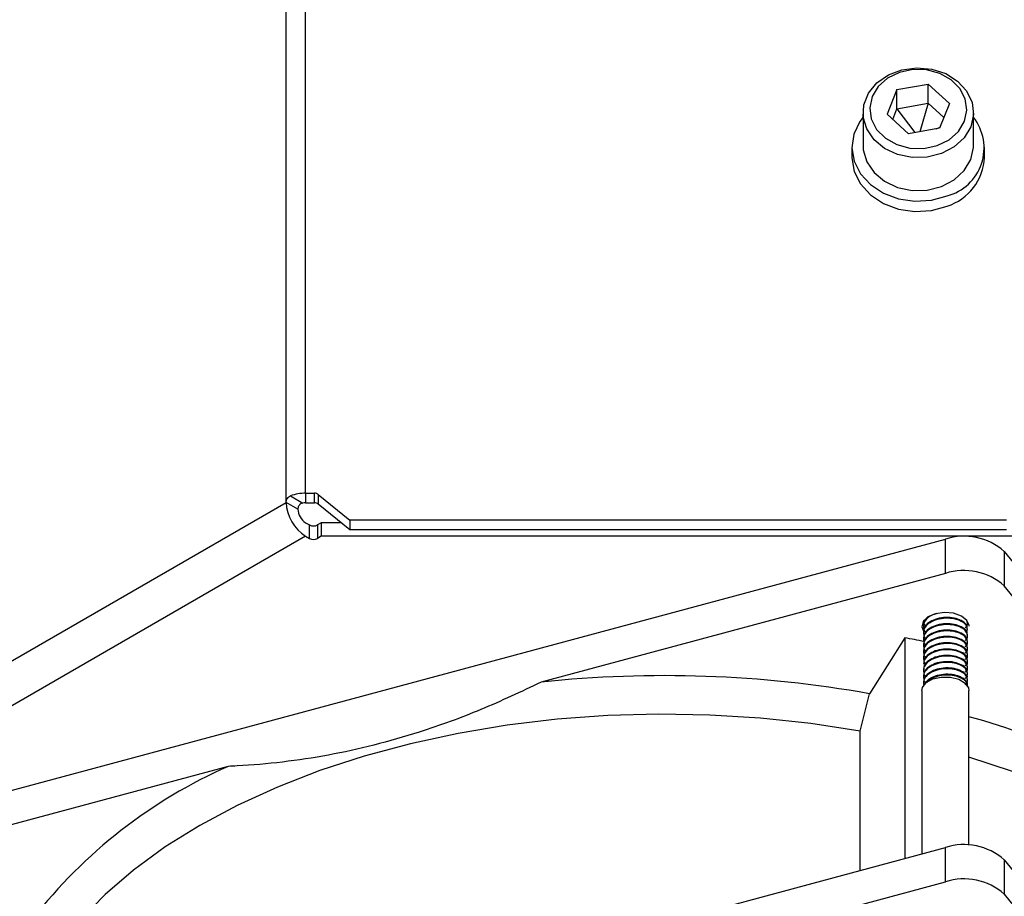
# Model space of a CAD drawing. Header units: millimetres. Extents: x 16 to 577, y 6 to 416.
# Tile 106 of 119: x 507 to 519, y 268 to 279. Entities that reach past the tile are written whole.
import ezdxf

# ---------------------------------------------------------------- set-up
doc = ezdxf.new("R2010")
doc.units = ezdxf.units.MM

msp = doc.modelspace()

# ---------------------------------------------------------------- linework, layer by layer
at = {"color": 7, "linetype": 'Continuous', "lineweight": 25}
for p, q in [((510.089, 272.7521), (510.089, 321.5112)), ((510.3415, 272.8708), (510.3415, 321.5716)), ((517.9876, 278.0932), (517.8598, 277.7731)), ((517.9876, 278.0932), (518.3911, 278.1629)), ((517.9876, 277.8458), (517.9876, 278.0932)), ((518.6667, 277.9124), (518.3911, 278.1629)), ((518.3911, 277.9155), (518.3911, 278.1629)), ((517.9323, 277.7072), (517.9876, 277.8458)), ((517.9876, 277.8458), (518.3911, 277.9155)), ((517.9876, 277.8458), (518.218, 277.5369)), ((518.3911, 277.9155), (518.2842, 277.5483)), ((518.3911, 277.9155), (518.5942, 277.7309)), ((518.6667, 277.9124), (518.5388, 277.5922)), ((517.5489, 277.7932), (517.5489, 277.3685)), ((517.8598, 277.7731), (518.1353, 277.5226)), ((518.9775, 277.3685), (518.9775, 277.7932)), ((518.5388, 277.5922), (518.1353, 277.5226)), ((518.495, 277.5847), (518.5452, 277.6081)), ((517.4061, 277.3479), (517.4061, 277.216)), ((519.1204, 277.216), (519.1204, 277.3479)), ((510.3415, 272.8708), (510.4548, 272.8708)), ((510.3415, 272.8708), (510.3415, 272.7471)), ((510.4548, 272.7471), (510.4548, 272.8708)), ((510.5053, 272.8537), (510.913, 272.5209)), ((510.5053, 272.8537), (510.5053, 272.73)), ((505.449, 270.0735), (510.089, 272.7521)), ((510.2405, 272.6646), (510.089, 272.7521)), ((510.1446, 272.8366), (510.3046, 272.7443)), ((510.3415, 272.7471), (510.4548, 272.7471)), ((510.913, 272.3971), (510.5053, 272.73)), ((510.3415, 272.4897), (510.392, 272.4605)), ((510.392, 272.2855), (510.392, 272.4605)), ((510.5436, 272.4897), (510.4931, 272.4605)), ((510.4931, 272.4605), (510.4931, 272.2855)), ((510.5436, 272.4897), (510.5436, 272.3147)), ((510.7997, 272.4897), (510.5436, 272.4897)), ((519.4052, 272.5209), (510.913, 272.5209)), ((510.913, 272.5209), (510.913, 272.3971)), ((519.4052, 272.3971), (510.913, 272.3971)), ((510.3415, 272.3147), (489.2262, 260.125)), ((504.1137, 268.3736), (518.6147, 272.2772)), ((510.3415, 272.3147), (510.392, 272.2855)), ((510.5436, 272.3147), (510.4931, 272.2855)), ((519.6318, 272.3147), (510.5436, 272.3147)), ((518.6147, 271.8339), (518.6147, 272.2772)), ((519.3741, 272.1176), (519.3741, 271.6743)), ((519.3741, 272.1176), (526.1359, 263.7464)), ((518.6147, 271.8339), (513.3866, 270.4265)), ((521.8119, 268.6563), (519.3741, 271.6743)), ((518.8946, 271.2004), (518.8951, 271.2154)), ((518.9, 271.1901), (518.9, 271.2003)), ((518.3286, 271.1595), (518.3286, 271.1493)), ((518.3286, 271.0778), (518.3286, 271.0676)), ((518.9, 271.1084), (518.9, 271.1187)), ((518.0883, 271.001), (517.632, 270.2773)), ((518.0883, 271.001), (518.0883, 268.1461)), ((518.3286, 270.9962), (518.3286, 270.986)), ((518.9, 271.0268), (518.9, 271.037)), ((518.9, 270.9451), (518.9, 270.9553)), ((518.3286, 270.9145), (518.3286, 270.9043)), ((518.3286, 270.8329), (518.3286, 270.8227)), ((518.9, 270.8635), (518.9, 270.8737)), ((518.3286, 270.7512), (518.3286, 270.741)), ((518.8937, 270.7502), (518.8937, 270.74)), ((518.9, 270.7818), (518.9, 270.792)), ((518.9, 270.7002), (518.9, 270.7104)), ((518.3286, 270.6696), (518.3286, 270.6594)), ((518.3286, 270.5879), (518.3286, 270.5777)), ((518.8937, 270.6685), (518.8937, 270.6583)), ((518.8937, 270.5869), (518.8937, 270.5767)), ((518.9, 270.6185), (518.9, 270.6287)), ((518.9, 270.5369), (518.9, 270.5471)), ((518.3286, 270.5063), (518.3286, 270.496)), ((518.3286, 270.4246), (518.3286, 270.4144)), ((518.8937, 270.5052), (518.8937, 270.495)), ((518.8937, 270.4235), (518.8937, 270.3897)), ((518.9, 270.4552), (518.9, 270.4654)), ((518.3105, 270.3208), (518.3105, 268.2059)), ((518.9, 270.3805), (518.9, 270.3838)), ((518.9182, 268.3167), (518.9182, 270.3208)), ((517.5097, 269.7917), (517.632, 270.2773)), ((517.5097, 267.9903), (517.5097, 269.7917)), ((509.3418, 269.3377), (504.1137, 267.9303)), ((513.3866, 266.8804), (518.6147, 268.2878)), ((518.6147, 267.8445), (518.6147, 268.2878)), ((519.3741, 268.1282), (519.3741, 267.685)), ((519.3741, 268.1282), (521.8119, 265.1101)), ((504.1137, 263.941), (518.6147, 267.8445)), ((519.3741, 267.685), (526.1359, 259.3137))]:
    msp.add_line(p, q, dxfattribs=at)
at = {"color": 7, "linetype": 'Continuous', "lineweight": 25, "flags": 128}
for points in [[(518.9423, 277.6124), (518.8574, 277.4695), (518.7284, 277.3506), (518.5649, 277.2646), (518.379, 277.2177), (518.1845, 277.2136), (517.9959, 277.2524), (517.8271, 277.3313), (517.6907, 277.4445), (517.5967, 277.5836), (517.5521, 277.7382), (517.5603, 277.8969), (517.6206, 278.0479), (517.7286, 278.18), (517.8762, 278.2835), (518.0526, 278.3506), (518.2445, 278.3763), (518.4379, 278.3588), (518.6183, 278.2993), (518.7723, 278.2024), (518.8886, 278.075), (518.9585, 277.9268), (518.9769, 277.7687), (518.9423, 277.6124)], [(518.8608, 277.6836), (518.8915, 277.8275), (518.8713, 277.9726), (518.8019, 278.1073), (518.6888, 278.2205), (518.5412, 278.3031), (518.3711, 278.3484), (518.1923, 278.3527), (518.0192, 278.3157), (517.8659, 278.2404), (517.7448, 278.1329), (517.6656, 278.0019), (517.6349, 277.858), (517.6551, 277.7128), (517.7246, 277.5782), (517.8377, 277.465), (517.9853, 277.3824), (518.1553, 277.3371), (518.3342, 277.3328), (518.5073, 277.3697), (518.6606, 277.445), (518.7817, 277.5525), (518.8608, 277.6836)], [(517.5489, 277.7348), (517.5078, 277.6786), (517.4308, 277.5148), (517.4061, 277.3405), (517.4353, 277.1667), (517.5165, 277.0043), (517.6446, 276.8635), (517.8116, 276.7531), (518.007, 276.68), (518.2184, 276.649), (518.4327, 276.6618), (518.6363, 276.7178)], [(517.5489, 277.3685), (517.5521, 277.3135), (517.5967, 277.1589), (517.6907, 277.0198), (517.8271, 276.9066), (517.9959, 276.8277), (518.1845, 276.7888), (518.379, 276.793), (518.5649, 276.8398), (518.7284, 276.9259), (518.8574, 277.0448), (518.9423, 277.1877)], [(518.9423, 277.1877), (518.9769, 277.344), (518.9775, 277.3685)], [(517.4061, 277.216), (517.4061, 277.2086), (517.4353, 277.0348), (517.5165, 276.8723), (517.6446, 276.7315), (517.8116, 276.6211), (518.007, 276.5481), (518.2184, 276.517), (518.4327, 276.5299), (518.6363, 276.5859)], [(518.9215, 271.1513), (518.9212, 271.1591), (518.8927, 271.2263), (518.8218, 271.2821), (518.7194, 271.318), (518.6009, 271.3285), (518.4845, 271.312), (518.3879, 271.2711), (518.3257, 271.212), (518.3075, 271.1436), (518.3333, 271.0798)], [(518.3105, 270.3208), (518.3173, 270.3577), (518.3643, 270.4205), (518.4495, 270.4681), (518.5597, 270.4933)], [(518.5597, 270.4933), (518.6782, 270.4923), (518.787, 270.4651), (518.8696, 270.4159), (518.9132, 270.3523), (518.9182, 270.3208)], [(517.5097, 269.7917), (516.8724, 269.8906), (516.2238, 269.9606), (515.5677, 270.0014), (514.9081, 270.0127), (514.249, 269.9944), (513.5943, 269.9466), (512.948, 269.8696), (512.314, 269.764), (511.6961, 269.6303), (511.0981, 269.4693), (510.5234, 269.282), (509.9757, 269.0695), (509.4582, 268.8332), (508.974, 268.5744), (508.526, 268.2947), (508.117, 267.9957), (507.7494, 267.6794), (507.4254, 267.3475), (507.147, 267.0021)], [(523.4866, 265.1059), (523.4864, 265.1456), (523.4556, 265.5247), (523.3742, 265.9013), (523.2427, 266.2732), (523.0617, 266.638), (522.8324, 266.9937), (522.5562, 267.3381), (522.2347, 267.6692), (521.8699, 267.9849), (521.4639, 268.2834), (521.0191, 268.5629), (520.5382, 268.8217), (520.0242, 269.0583), (519.48, 269.2712), (518.9182, 269.4564)]]:
    msp.add_lwpolyline(points, dxfattribs=at)
at = {"color": 7, "linetype": 'Continuous', "lineweight": 25}
for centre, radius, start, end in [((518.4711, 277.339), 0.6428, 284.89751, 38.01101), ((518.4271, 277.2475), 0.694, 287.5466, 357.39149), ((510.3371, 272.3119), 0.5589, 89.54555, 110.14466), ((510.4558, 272.7906), 0.0802, 51.89152, 90.73511), ((510.6373, 272.777), 0.5489, 182.60548, 237.39452), ((510.3414, 272.5046), 0.2425, 89.96049, 98.73192), ((510.4558, 272.6669), 0.0802, 51.89152, 90.73511), ((510.4598, 272.6746), 0.2195, 182.60548, 237.39452), ((510.4426, 272.558), 0.1098, 242.60967, 297.39033), ((510.4426, 272.383), 0.1098, 242.60967, 297.39033), ((518.8549, 271.5334), 0.7815, 48.36958, 107.89819), ((518.8549, 271.0902), 0.7815, 48.36958, 107.89819), ((515.2143, 255.3002), 15.9616, 78.7128, 79.62704), ((514.9836, 255.3988), 15.1124, 79.90709, 96.06591), ((516.3088, 260.4463), 9.8837, 56.16626, 74.6922), ((511.9937, 263.3271), 6.5697, 113.80753, 142.08185), ((518.8549, 267.5441), 0.7815, 48.36958, 107.89819), ((518.8549, 267.1008), 0.7815, 48.36958, 107.89819)]:
    msp.add_arc(centre, radius, start, end, dxfattribs=at)
for points, knots in [([(510.089, 272.7521), (510.0896, 272.759), (510.0907, 272.7727), (510.0995, 272.7951), (510.1131, 272.8152), (510.1289, 272.8294), (510.1401, 272.8345), (510.1446, 272.8366)], [0, 0, 0, 0, 0.2137492, 0.4275077, 0.6408842, 0.8527888, 1, 1, 1, 1]), ([(510.3046, 272.7443), (510.297, 272.7424), (510.2818, 272.7386), (510.263, 272.7237), (510.2498, 272.7046), (510.2419, 272.6837), (510.241, 272.6709), (510.2405, 272.6646)], [0, 0, 0, 0, 0.2068559, 0.4143789, 0.6096791, 0.8082842, 1, 1, 1, 1]), ([(518.5049, 271.3134), (518.489, 271.3095), (518.4383, 271.2971), (518.3738, 271.2528), (518.3269, 271.1876), (518.328, 271.1248), (518.3435, 271.0852), (518.3585, 271.0708), (518.3599, 271.0695)], [0, 0, 0, 0, 0.1078645, 0.342536, 0.5868823, 0.8249711, 0.9836026, 1, 1, 1, 1]), ([(518.894, 271.0844), (518.897, 271.1017), (518.9033, 271.1387), (518.8599, 271.1932), (518.7813, 271.2348), (518.6759, 271.2565), (518.5616, 271.2523), (518.4553, 271.2225), (518.3732, 271.1719), (518.3271, 271.1058), (518.328, 271.0432), (518.3435, 271.0035), (518.3585, 270.9892), (518.3599, 270.9878)], [0, 0, 0, 0, 0.0902839, 0.1937343, 0.2999036, 0.4018692, 0.5071166, 0.6123641, 0.7143297, 0.8204989, 0.9239493, 0.9928753, 1, 1, 1, 1]), ([(518.334, 271.2309), (518.3329, 271.2202), (518.3302, 271.1943), (518.3436, 271.1668), (518.3585, 271.1525), (518.3599, 271.1511)], [0, 0, 0, 0, 0.386686, 0.9425423, 1, 1, 1, 1]), ([(518.8946, 271.1187), (518.8958, 271.1278), (518.8995, 271.1567), (518.859, 271.2033), (518.7815, 271.245), (518.6758, 271.2667), (518.5617, 271.2625), (518.455, 271.2327), (518.3744, 271.1821), (518.3306, 271.1263), (518.3331, 271.0902), (518.334, 271.0778)], [0, 0, 0, 0, 0.0575158, 0.1816068, 0.3089592, 0.4312691, 0.5575158, 0.6837624, 0.8060724, 0.9334247, 1, 1, 1, 1]), ([(518.8946, 271.037), (518.8958, 271.0462), (518.8995, 271.0751), (518.859, 271.1217), (518.7815, 271.1634), (518.6758, 271.185), (518.5617, 271.1808), (518.455, 271.1511), (518.3744, 271.1005), (518.3306, 271.0446), (518.3331, 271.0085), (518.334, 270.9961)], [0, 0, 0, 0, 0.0575158, 0.1816068, 0.3089592, 0.4312691, 0.5575158, 0.6837624, 0.8060724, 0.9334247, 1, 1, 1, 1]), ([(518.3991, 271.2738), (518.3925, 271.2699), (518.358, 271.2497), (518.3312, 271.2075), (518.3333, 271.1717), (518.334, 271.1594)], [0, 0, 0, 0, 0.13322294, 0.70243587, 1, 1, 1, 1]), ([(518.8712, 271.1312), (518.88, 271.1401), (518.9052, 271.1658), (518.8992, 271.1956), (518.8953, 271.2149)], [0, 0, 0, 0, 0.34889568, 1, 1, 1, 1]), ([(518.8712, 270.9679), (518.8798, 270.9768), (518.9051, 271.0031), (518.9013, 271.0552), (518.8609, 271.1114), (518.781, 271.1532), (518.676, 271.1748), (518.5616, 271.1706), (518.4553, 271.1409), (518.3732, 271.0903), (518.3271, 271.0241), (518.328, 270.9615), (518.3435, 270.9219), (518.3585, 270.9075), (518.3599, 270.9062)], [0, 0, 0, 0, 0.0497862, 0.1468088, 0.2438313, 0.3434038, 0.4390338, 0.5377417, 0.6364497, 0.7320797, 0.8316522, 0.9286747, 0.993318, 1, 1, 1, 1]), ([(518.8712, 270.8862), (518.8798, 270.8951), (518.9051, 270.9215), (518.9013, 270.9736), (518.8609, 271.0297), (518.781, 271.0715), (518.676, 271.0931), (518.5616, 271.089), (518.4553, 271.0592), (518.3732, 271.0086), (518.3271, 270.9425), (518.328, 270.8799), (518.3435, 270.8402), (518.3585, 270.8259), (518.3599, 270.8245)], [0, 0, 0, 0, 0.0497862, 0.1468088, 0.2438313, 0.3434038, 0.4390338, 0.5377417, 0.6364497, 0.7320797, 0.8316522, 0.9286747, 0.993318, 1, 1, 1, 1]), ([(518.8946, 270.9554), (518.8958, 270.9645), (518.8995, 270.9934), (518.859, 271.04), (518.7815, 271.0817), (518.6758, 271.1033), (518.5617, 271.0992), (518.455, 271.0694), (518.3744, 271.0188), (518.3306, 270.963), (518.3331, 270.9269), (518.334, 270.9145)], [0, 0, 0, 0, 0.0575158, 0.1816068, 0.3089592, 0.4312691, 0.5575158, 0.6837624, 0.8060724, 0.9334247, 1, 1, 1, 1]), ([(518.8712, 270.8046), (518.8798, 270.8135), (518.9051, 270.8398), (518.9013, 270.8919), (518.8609, 270.9481), (518.781, 270.9899), (518.676, 271.0115), (518.5616, 271.0073), (518.4553, 270.9775), (518.3732, 270.927), (518.3271, 270.8608), (518.328, 270.7982), (518.3435, 270.7586), (518.3585, 270.7442), (518.3599, 270.7429)], [0, 0, 0, 0, 0.0497862, 0.1468088, 0.2438313, 0.3434038, 0.4390338, 0.5377417, 0.6364497, 0.7320797, 0.8316522, 0.9286747, 0.993318, 1, 1, 1, 1]), ([(518.8712, 270.7229), (518.8798, 270.7318), (518.9051, 270.7582), (518.9013, 270.8103), (518.8609, 270.8664), (518.781, 270.9082), (518.676, 270.9298), (518.5616, 270.9257), (518.4553, 270.8959), (518.3732, 270.8453), (518.3271, 270.7792), (518.328, 270.7166), (518.3435, 270.6769), (518.3585, 270.6625), (518.3599, 270.6612)], [0, 0, 0, 0, 0.0497862, 0.1468088, 0.2438313, 0.3434038, 0.4390338, 0.5377417, 0.6364497, 0.7320797, 0.8316522, 0.9286747, 0.993318, 1, 1, 1, 1]), ([(518.8946, 270.8737), (518.8958, 270.8829), (518.8995, 270.9118), (518.859, 270.9584), (518.7815, 271.0001), (518.6758, 271.0217), (518.5617, 271.0175), (518.455, 270.9878), (518.3744, 270.9372), (518.3306, 270.8813), (518.3331, 270.8452), (518.334, 270.8328)], [0, 0, 0, 0, 0.0575158, 0.1816068, 0.3089592, 0.4312691, 0.5575158, 0.6837624, 0.8060724, 0.9334247, 1, 1, 1, 1]), ([(518.8946, 270.7921), (518.8958, 270.8012), (518.8995, 270.8301), (518.859, 270.8767), (518.7815, 270.9184), (518.6758, 270.94), (518.5617, 270.9359), (518.455, 270.9061), (518.3744, 270.8555), (518.3306, 270.7996), (518.3331, 270.7636), (518.334, 270.7512)], [0, 0, 0, 0, 0.0575158, 0.1816068, 0.3089592, 0.4312691, 0.5575158, 0.6837624, 0.8060724, 0.9334247, 1, 1, 1, 1]), ([(518.8946, 270.7104), (518.8958, 270.7196), (518.8995, 270.7485), (518.859, 270.7951), (518.7815, 270.8368), (518.6758, 270.8584), (518.5617, 270.8542), (518.455, 270.8245), (518.3744, 270.7739), (518.3306, 270.718), (518.3331, 270.6819), (518.334, 270.6695)], [0, 0, 0, 0, 0.0575158, 0.1816068, 0.3089592, 0.4312691, 0.5575158, 0.6837624, 0.8060724, 0.9334247, 1, 1, 1, 1]), ([(518.8712, 270.6412), (518.8798, 270.6502), (518.9051, 270.6765), (518.9013, 270.7286), (518.8609, 270.7848), (518.781, 270.8266), (518.6759, 270.8482), (518.5617, 270.844), (518.455, 270.8142), (518.3744, 270.7636), (518.3306, 270.7078), (518.3331, 270.6717), (518.334, 270.6593)], [0, 0, 0, 0, 0.0563381, 0.1661287, 0.2759193, 0.3885955, 0.4968103, 0.6085081, 0.720206, 0.8284208, 0.9410969, 1, 1, 1, 1]), ([(518.8712, 270.5596), (518.8798, 270.5685), (518.9051, 270.5949), (518.9013, 270.6469), (518.8609, 270.7031), (518.781, 270.7449), (518.676, 270.7665), (518.5616, 270.7624), (518.4553, 270.7326), (518.3732, 270.682), (518.3271, 270.6158), (518.328, 270.5533), (518.3435, 270.5136), (518.3585, 270.4992), (518.3599, 270.4979)], [0, 0, 0, 0, 0.04978624, 0.14680878, 0.24383132, 0.3434038, 0.43903381, 0.53774175, 0.63644968, 0.73207969, 0.83165217, 0.92867471, 0.99331796, 1, 1, 1, 1]), ([(518.8712, 270.4779), (518.8798, 270.4869), (518.9051, 270.5132), (518.9013, 270.5653), (518.8609, 270.6215), (518.781, 270.6633), (518.676, 270.6849), (518.5616, 270.6807), (518.4553, 270.6509), (518.3732, 270.6004), (518.3271, 270.5342), (518.328, 270.4716), (518.3435, 270.4319), (518.3585, 270.4176), (518.3599, 270.4162)], [0, 0, 0, 0, 0.0497862, 0.1468088, 0.2438313, 0.3434038, 0.4390338, 0.5377417, 0.6364497, 0.7320797, 0.8316522, 0.9286747, 0.993318, 1, 1, 1, 1]), ([(518.8946, 270.6288), (518.8958, 270.6379), (518.8995, 270.6668), (518.859, 270.7134), (518.7815, 270.7551), (518.6758, 270.7767), (518.5617, 270.7726), (518.455, 270.7428), (518.3744, 270.6922), (518.3306, 270.6363), (518.3331, 270.6002), (518.334, 270.5879)], [0, 0, 0, 0, 0.0575158, 0.1816068, 0.3089592, 0.4312691, 0.5575158, 0.6837624, 0.8060724, 0.9334247, 1, 1, 1, 1]), ([(518.8946, 270.5471), (518.8958, 270.5563), (518.8995, 270.5852), (518.859, 270.6318), (518.7815, 270.6734), (518.6758, 270.6951), (518.5617, 270.6909), (518.455, 270.6611), (518.3744, 270.6105), (518.3306, 270.5547), (518.3331, 270.5186), (518.334, 270.5062)], [0, 0, 0, 0, 0.0575158, 0.1816068, 0.3089592, 0.4312691, 0.5575158, 0.6837624, 0.8060724, 0.9334247, 1, 1, 1, 1]), ([(518.8712, 270.3963), (518.8798, 270.4052), (518.9051, 270.4316), (518.9013, 270.4836), (518.8609, 270.5398), (518.781, 270.5816), (518.676, 270.6032), (518.5616, 270.5991), (518.4552, 270.5693), (518.3736, 270.5187), (518.3258, 270.4527), (518.3308, 270.4061), (518.3333, 270.3832)], [0, 0, 0, 0, 0.0536707, 0.1582632, 0.2628556, 0.370197, 0.4732883, 0.5796977, 0.686107, 0.7891983, 0.8965397, 1, 1, 1, 1]), ([(518.8946, 270.4655), (518.8958, 270.4746), (518.8995, 270.5035), (518.859, 270.5501), (518.7815, 270.5918), (518.6758, 270.6134), (518.5617, 270.6093), (518.455, 270.5795), (518.3744, 270.5289), (518.3306, 270.473), (518.3331, 270.4369), (518.334, 270.4246)], [0, 0, 0, 0, 0.05751576, 0.18160678, 0.30895915, 0.43126913, 0.55751576, 0.68376239, 0.80607237, 0.93342474, 1, 1, 1, 1]), ([(513.3866, 270.4265), (513.1281, 270.3043), (512.6087, 270.0588), (511.6886, 269.7243), (510.8269, 269.5051), (510.0418, 269.3873), (509.6112, 269.3501), (509.3794, 269.3394), (509.3418, 269.3377)], [0, 0, 0, 0, 0.1944483, 0.3906032, 0.6777717, 0.8246565, 0.9715591, 1, 1, 1, 1]), ([(518.8946, 270.3838), (518.8958, 270.393), (518.8995, 270.4219), (518.859, 270.4685), (518.7815, 270.5101), (518.6759, 270.5318), (518.5614, 270.5277), (518.4562, 270.4977), (518.3766, 270.4516), (518.3548, 270.4123), (518.345, 270.3947)], [0, 0, 0, 0, 0.0635814, 0.2007591, 0.3415421, 0.476751, 0.6163117, 0.7558723, 0.8910812, 1, 1, 1, 1]), ([(518.8946, 270.3736), (518.8958, 270.3828), (518.8995, 270.4116), (518.859, 270.4582), (518.7814, 270.4999), (518.676, 270.5215), (518.561, 270.5176), (518.4574, 270.487), (518.3895, 270.4517), (518.3729, 270.4253), (518.3697, 270.4203)], [0, 0, 0, 0, 0.0688734, 0.2174687, 0.3699693, 0.5164318, 0.6676084, 0.8187849, 0.9652474, 1, 1, 1, 1])]:
    msp.add_open_spline(points, degree=3, knots=knots, dxfattribs=at)

doc.saveas('drawing.dxf')
